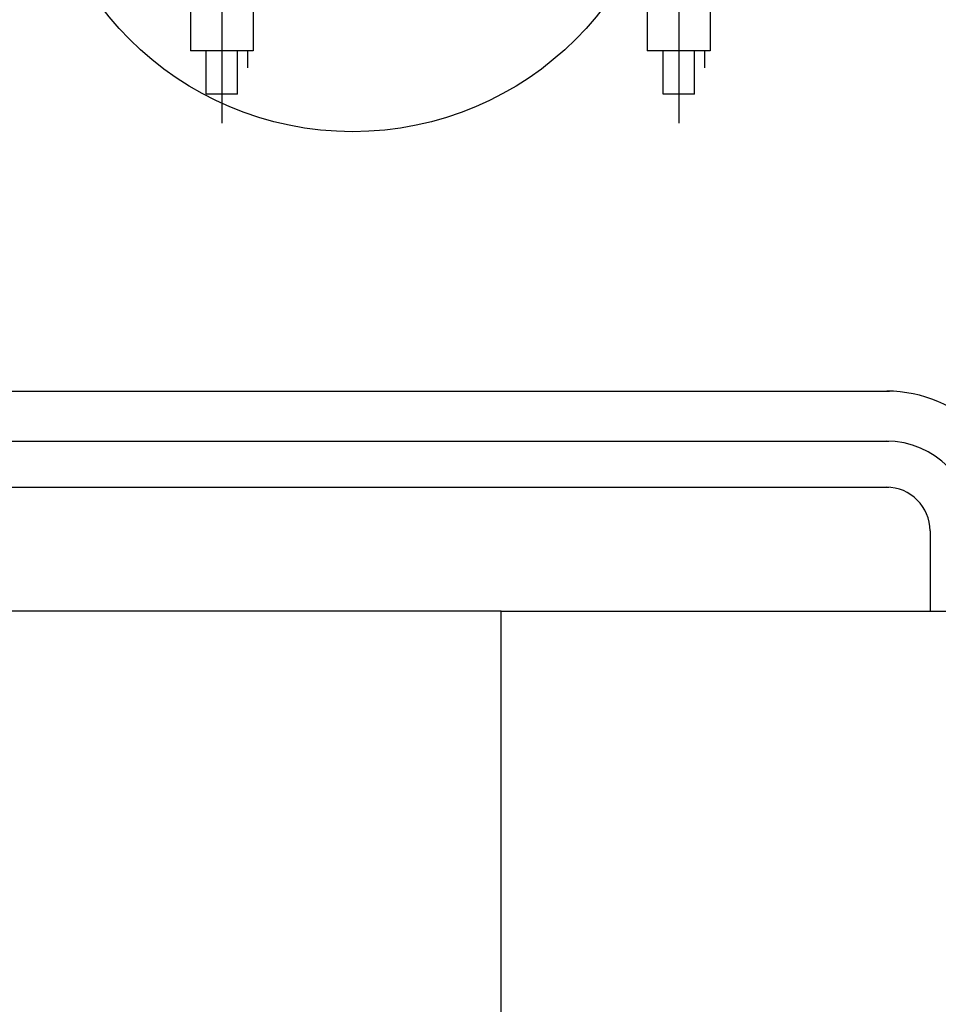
# Model space of a CAD drawing. Extents: x -7650383 to 4934791, y -114316 to 1826789.
# Tile 133 of 256: x 2134334 to 2135386, y 40793 to 41920. Entities that reach past the tile are written whole.
import ezdxf

# ---------------------------------------------------------------- set-up
doc = ezdxf.new("R2010")
doc.units = 0
doc.header["$LTSCALE"] = 800
doc.header["$MEASUREMENT"] = 0
doc.layers.add('KEY PLAN', color=251, linetype='CONTINUOUS')

# ---------------------------------------------------------------- blocks, each defined once
blk = doc.blocks.new('UTCOMBINE')
at = {"layer": 'KEY PLAN'}
for p, q in [((-707100.5, 47470.5, 0), (-709350.5, 47470.5, 0)), ((-707591.7, 47378.5, 0), (-707591.7, 47470.5, 0)), ((-705650.5, 47328.5, 0), (-707544.5, 47328.5, 0)), ((-705653.2, 47275.8, 0), (-707544.5, 47275.8, 0)), ((-705660.5, 47218.5, 0), (-707545.1, 47218.5, 0)), ((-707303.9, 45382.9, 0), (-707303.9, 46911.5, 0)), ((-706780.6, 45382.9, 0), (-706780.6, 46911.5, 0)), ((-707321.9, 46878.4, 0), (-707321.9, 46828.9, 0)), ((-707321.9, 46878.4, 0), (-707285.9, 46878.4, 0)), ((-707321.9, 46878.4, 0), (-707285.9, 46878.4, 0)), ((-707321.9, 46878.4, 0), (-707321.9, 46828.9, 0)), ((-707321.9, 46878.4, 0), (-707321.9, 46828.9, 0)), ((-707321.9, 46878.4, 0), (-707285.9, 46878.4, 0)), ((-707321.9, 46878.4, 0), (-707285.9, 46878.4, 0)), ((-707321.9, 46878.4, 0), (-707321.9, 46828.9, 0)), ((-707285.9, 46878.4, 0), (-707285.9, 46828.9, 0)), ((-707285.9, 46878.4, 0), (-707285.9, 46828.9, 0)), ((-707285.9, 46878.4, 0), (-707285.9, 46828.9, 0)), ((-707285.9, 46878.4, 0), (-707285.9, 46828.9, 0)), ((-706798.6, 46878.4, 0), (-706798.6, 46828.9, 0)), ((-706798.6, 46878.4, 0), (-706762.6, 46878.4, 0)), ((-706798.6, 46878.4, 0), (-706762.6, 46878.4, 0)), ((-706798.6, 46878.4, 0), (-706798.6, 46828.9, 0)), ((-706798.6, 46878.4, 0), (-706798.6, 46828.9, 0)), ((-706798.6, 46878.4, 0), (-706762.6, 46878.4, 0)), ((-706798.6, 46878.4, 0), (-706762.6, 46878.4, 0)), ((-706798.6, 46878.4, 0), (-706798.6, 46828.9, 0)), ((-706762.6, 46878.4, 0), (-706762.6, 46828.9, 0)), ((-706762.6, 46878.4, 0), (-706762.6, 46828.9, 0)), ((-706762.6, 46878.4, 0), (-706762.6, 46828.9, 0)), ((-706762.6, 46878.4, 0), (-706762.6, 46828.9, 0)), ((-707333.2, 46828.9, 0), (-707333.2, 46848.3, 0)), ((-707333.2, 46828.9, 0), (-707333.2, 46848.3, 0)), ((-707333.2, 46828.9, 0), (-707333.2, 46848.3, 0)), ((-707333.2, 46828.9, 0), (-707333.2, 46848.3, 0)), ((-706809.9, 46828.9, 0), (-706809.9, 46848.3, 0)), ((-706809.9, 46828.9, 0), (-706809.9, 46848.3, 0)), ((-706809.9, 46828.9, 0), (-706809.9, 46848.3, 0)), ((-706809.9, 46828.9, 0), (-706809.9, 46848.3, 0)), ((-707339.9, 45726.6, 0), (-707339.9, 46828.9, 0)), ((-707339.9, 46828.9, 0), (-707267.9, 46828.9, 0)), ((-707339.9, 46828.9, 0), (-707267.9, 46828.9, 0)), ((-707303.9, 45220.3, 0), (-707303.9, 46829.6, 0)), ((-707267.9, 45726.6, 0), (-707267.9, 46828.9, 0)), ((-707267.9, 45726.6, 0), (-707267.9, 46828.9, 0)), ((-707267.9, 45726.6, 0), (-707267.9, 46828.9, 0)), ((-707267.9, 45726.6, 0), (-707267.9, 46828.9, 0)), ((-706816.6, 45726.6, 0), (-706816.6, 46828.9, 0)), ((-706816.6, 46828.9, 0), (-706744.6, 46828.9, 0)), ((-706816.6, 46828.9, 0), (-706744.6, 46828.9, 0)), ((-706780.6, 45220.3, 0), (-706780.6, 46829.6, 0)), ((-706744.6, 45726.6, 0), (-706744.6, 46828.9, 0)), ((-706744.6, 45726.6, 0), (-706744.6, 46828.9, 0)), ((-706744.6, 45726.6, 0), (-706744.6, 46828.9, 0)), ((-706744.6, 45726.6, 0), (-706744.6, 46828.9, 0))]:
    blk.add_line(p, q, dxfattribs=at)
at = {"layer": 'KEY PLAN', "elevation": 0}
blk.add_lwpolyline([(-707100.5, 47470.5), (-706163.7, 47470.5), (-706163.7, 51686), (-707100.5, 51686)], close=True, dxfattribs=at)
at = {"layer": 'KEY PLAN'}
blk.add_circle((-706930.4, 46560.1, 0), 361.3, dxfattribs=at)
for centre, radius in [((-707541.7, 47378.5, 0), 50), ((-707542.3, 47368.5, 0), 150), ((-707541.7, 47375.8, 0), 100)]:
    blk.add_arc(centre, radius, 180, 270, dxfattribs=at)

msp = doc.modelspace()

# ---------------------------------------------------------------- block references
at = {"layer": 'KEY PLAN', "rotation": 180}
msp.add_blockref('UTCOMBINE', (1427784.7, 88713.6, 0), dxfattribs=at)

doc.saveas('drawing.dxf')
